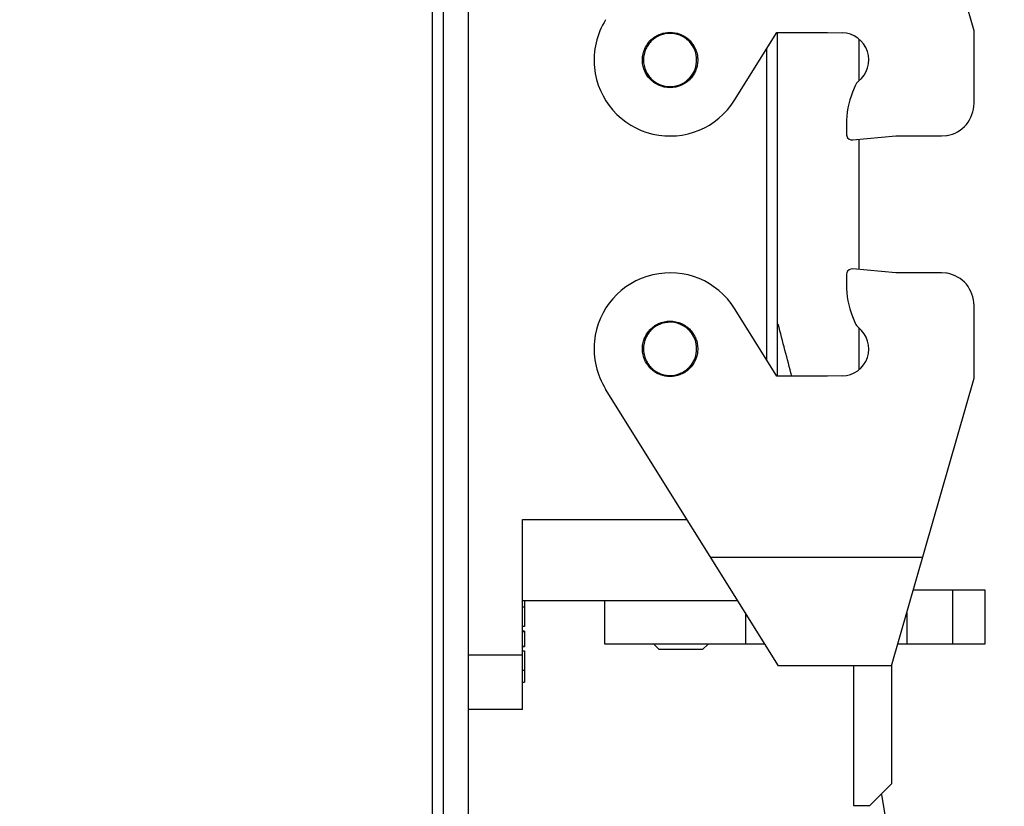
# Model space of a CAD drawing. Header units: millimetres. Extents: x 0 to 594, y 0 to 420.
# Tile 167 of 256: x 409.11 to 418.17, y 229.45 to 236.7. Entities that reach past the tile are written whole.
import ezdxf

# ---------------------------------------------------------------- set-up
doc = ezdxf.new("R2010")
doc.units = ezdxf.units.MM
doc.header["$LTSCALE"] = 32.67
doc.linetypes.add('PHANTOM', pattern=[0.8, 0.45, -0.05, 0.1, -0.05, 0.1, -0.05])
doc.layers.get('0').update_dxf_attribs({"linetype": 'CONTINUOUS'})
doc.layers.add('CRV', color=7, linetype='CONTINUOUS')
doc.layers.add('DRIV_DIM', color=7, linetype='CONTINUOUS')
doc.styles.get("Standard").update_dxf_attribs({"font": 'MS PGothic.ttf', "width": 0.8})
doc.dimstyles.new('DIMSTYLE_1', dxfattribs={"dimtxt": 3.8, "dimasz": 1.8, "dimexe": 0.18, "dimexo": 0.0625, "dimgap": 0.09, "dimtad": 1, "dimdec": 3, "dimlfac": 10, "dimdsep": 46, "dimtxsty": 'STANDARD', "dimblk": 'OPEN', "dimblk1": 'OPEN', "dimblk2": 'OPEN', "dimcen": 0.09, "dimadec": 0, "dimazin": 0, "dimtp": 0.001, "dimtm": 0.001, "dimtfac": 1, "dimtdec": 3, "dimtofl": 0, "dimtmove": 0, "dimatfit": 3, "dimldrblk": 'OPEN', "dimfxl": 1, "dimtolj": 1, "dimarcsym": 0})

# ---------------------------------------------------------------- blocks, each defined once
blk = doc.blocks.new('_OPEN')
at = {"color": 0, "linetype": 'ByBlock'}
for p, q in [((0, 0), (-1, 0.342)), ((-1, -0.342), (0, 0)), ((-1, 0), (0, 0))]:
    blk.add_line(p, q, dxfattribs=at)
blk = doc.blocks.new('*D5')
at = {"layer": 'DRIV_DIM', "color": 2, "linetype": 'Continuous'}
for p, q in [((401.5359, 261.8946), (471.8416, 261.8946)), ((469.8416, 261.8946), (469.8416, 244.8946)), ((469.8416, 227.8946), (469.8416, 244.8946)), ((502.7035, 227.8946), (467.8416, 227.8946))]:
    blk.add_line(p, q, dxfattribs=at)
at = {"layer": 'DRIV_DIM', "color": 2, "linetype": 'Continuous', "xscale": 1.8, "yscale": 1.8, "zscale": 1.8}
for p, rotation in [((469.8416, 261.8946), 90), ((469.8416, 227.8946), 270)]:
    blk.add_blockref('_OPEN', p, dxfattribs=dict(at, rotation=rotation))
at = {"layer": 'DRIV_DIM', "color": 2, "linetype": 'Continuous', "width": 0.8}
blk.add_text('340', height=3.8, rotation=90, dxfattribs=at).set_placement((468.8916, 240.1866))
blk = doc.blocks.new('*D46')
at = {"layer": 'DRIV_DIM', "color": 2, "linetype": 'Continuous'}
for p, q in [((409.0059, 250.2446), (463.7935, 250.2446)), ((461.7935, 250.2446), (461.7935, 239.0696)), ((461.7935, 227.8946), (461.7935, 239.0696)), ((502.7035, 227.8946), (459.7935, 227.8946))]:
    blk.add_line(p, q, dxfattribs=at)
at = {"layer": 'DRIV_DIM', "color": 2, "linetype": 'Continuous', "xscale": 1.8, "yscale": 1.8, "zscale": 1.8}
for p, rotation in [((461.7935, 250.2446), 90), ((461.7935, 227.8946), 270)]:
    blk.add_blockref('_OPEN', p, dxfattribs=dict(at, rotation=rotation))
at = {"layer": 'DRIV_DIM', "color": 2, "linetype": 'Continuous', "width": 0.8}
blk.add_text('223.5', height=3.8, rotation=90, dxfattribs=at).set_placement((460.8435, 230.7997))

msp = doc.modelspace()

# ---------------------------------------------------------------- linework, layer by layer
at = {"color": 7, "linetype": 'Continuous'}
for p, q in [((412.90593, 246.74461), (412.90593, 228.39461)), ((413.00593, 246.69461), (413.00593, 228.49461)), ((413.23593, 246.69461), (413.23593, 228.49461)), ((417.89593, 236.59417), (417.13593, 239.24461)), ((415.68957, 235.95367), (416.07952, 236.57772)), ((416.07952, 236.57772), (416.54647, 236.57772)), ((416.08593, 233.4115), (416.08593, 236.57772)), ((416.54647, 236.57772), (416.6818, 236.57454)), ((416.83388, 236.51641), (416.83388, 236.13135)), ((417.89593, 235.92462), (417.89593, 236.59417)), ((416.80073, 236.08754), (416.77705, 236.02807)), ((416.72032, 235.73218), (416.72032, 235.6357)), ((416.72032, 235.6357), (416.72325, 235.62478)), ((416.77816, 235.58816), (417.17593, 235.62461)), ((417.17593, 235.62461), (417.59593, 235.62461)), ((417.59593, 235.62461), (417.64234, 235.62822)), ((417.64234, 235.62822), (417.64673, 235.62894)), ((416.83388, 235.59326), (416.83388, 234.39596)), ((416.72325, 234.36444), (416.72032, 234.35352)), ((416.72032, 234.35352), (416.72032, 234.25704)), ((417.17593, 234.36461), (416.77816, 234.40106)), ((417.59593, 234.36461), (417.17593, 234.36461)), ((417.64234, 234.361), (417.59593, 234.36461)), ((417.64673, 234.36028), (417.64234, 234.361)), ((417.89593, 233.39504), (417.89593, 234.0646)), ((416.07952, 233.4115), (415.68957, 234.03555)), ((416.77705, 233.96115), (416.80073, 233.90168)), ((416.83388, 233.85787), (416.83388, 233.47281)), ((416.54647, 233.4115), (416.07952, 233.4115)), ((416.6818, 233.41468), (416.54647, 233.4115)), ((417.13593, 230.74461), (417.89593, 233.39504)), ((416.09513, 230.74461), (414.5023, 233.29367)), ((413.73593, 230.34461), (413.73593, 232.09461)), ((417.33665, 231.44461), (417.99593, 231.44461)), ((417.99593, 231.44461), (417.99593, 230.94461)), ((415.7202, 231.34461), (413.73593, 231.34461)), ((413.75593, 231.34461), (413.75593, 231.10695)), ((414.49593, 230.94461), (414.49593, 231.34461)), ((413.73593, 231.28742), (413.75593, 231.28742)), ((413.75593, 231.10695), (413.73593, 231.10695)), ((413.75593, 231.06511), (413.73593, 231.06511)), ((413.75593, 231.06511), (413.75593, 230.92412)), ((413.73593, 231.06211), (413.75593, 231.06211)), ((413.73593, 230.92711), (413.75593, 230.92711)), ((413.73593, 230.9241), (413.75593, 230.9241)), ((413.73593, 230.88227), (413.75593, 230.88227)), ((413.75593, 230.88227), (413.75593, 230.59462)), ((415.97015, 230.94461), (414.49595, 230.94461)), ((414.94593, 230.94461), (414.99593, 230.89461)), ((415.39593, 230.89461), (414.99593, 230.89461)), ((415.39593, 230.89461), (415.44593, 230.94461)), ((417.99593, 230.94461), (417.19328, 230.94461)), ((413.75593, 230.7018), (413.73593, 230.7018)), ((417.13593, 230.74461), (416.09513, 230.74461)), ((416.78593, 230.74461), (416.78593, 229.45961)), ((417.13593, 230.74461), (417.13593, 229.65961)), ((413.73593, 230.59462), (413.75593, 230.59462)), ((413.73593, 230.34461), (413.23593, 230.34461)), ((416.93593, 229.45961), (417.13593, 229.65961)), ((416.78593, 229.45961), (416.93593, 229.45961))]:
    msp.add_line(p, q, dxfattribs=at)
at = {"color": 9, "linetype": 'Continuous'}
for p, q in [((415.98593, 233.56127), (415.98593, 236.42795)), ((413.73593, 232.09461), (415.25155, 232.09461)), ((417.42268, 231.74461), (415.47026, 231.74461)), ((417.69593, 231.44461), (417.69593, 230.94461)), ((415.78957, 231.23361), (415.78957, 230.94461)), ((417.27593, 231.23285), (417.27593, 230.94461)), ((413.73593, 230.84461), (413.23593, 230.84461))]:
    msp.add_line(p, q, dxfattribs=at)
at = {"color": 7, "linetype": 'Continuous'}
for centre, radius, start, end in [((415.10784, 236.32183), 0.71158, 148.318363, 185.41083), ((416.67593, 236.32461), 0.25, 308.46291, 88.655473), ((415.09593, 236.32461), 0.7, 185.729193, 328.000001), ((416.89364, 236.05056), 0.1, 128.46291, 158.292614), ((417.52032, 235.73218), 0.8, 158.292614, 180), ((417.58263, 235.92947), 0.31334, 320.564172, 359.11287), ((417.59598, 235.92457), 0.29995, 279.741012, 319.667053), ((416.77366, 235.64089), 0.05293, 197.729079, 274.870921), ((415.09593, 233.66461), 0.7, 31.999999, 174.270807), ((416.77366, 234.34833), 0.05293, 85.129079, 162.270921), ((417.59598, 234.06465), 0.29995, 40.332947, 80.258988), ((417.52032, 234.25704), 0.8, 180, 201.707386), ((417.58263, 234.05975), 0.31334, 0.88713, 39.435828), ((416.89364, 233.93866), 0.1, 201.707386, 231.53709), ((416.67593, 233.66461), 0.25, 271.344527, 51.53709), ((415.10784, 233.66739), 0.71158, 174.58917, 211.681637)]:
    msp.add_arc(centre, radius, start, end, dxfattribs=at)
for points, knots in [([(414.84093, 236.32458), (414.84094, 236.33874), (414.84362, 236.37101), (414.85735, 236.42007), (414.88316, 236.46869), (414.9292, 236.5231), (415.00119, 236.56811), (415.06595, 236.57961), (415.09593, 236.57961)], [0, 0, 0, 0, 0.04245809, 0.09664905, 0.15167914, 0.20628646, 0.30908433, 0.39903247, 0.39903247, 0.39903247, 0.39903247]), ([(415.34093, 236.32461), (415.34093, 236.35342), (415.32985, 236.41566), (415.27731, 236.4999), (415.19047, 236.55876), (415.10442, 236.57345), (415.04035, 236.56468), (415.00471, 236.5528), (414.97928, 236.54038), (414.95532, 236.5261), (414.92652, 236.50348), (414.89583, 236.46864), (414.86217, 236.41101), (414.85093, 236.35917), (414.85093, 236.32461)], [0, 0, 0, 0, 0.08642076, 0.18518735, 0.28991498, 0.39157674, 0.43894478, 0.48295044, 0.50361115, 0.52375589, 0.56656398, 0.61286032, 0.66216817, 0.76585398, 0.76585398, 0.76585398, 0.76585398]), ([(415.09593, 236.57961), (415.12592, 236.57961), (415.19068, 236.56811), (415.26266, 236.5231), (415.30871, 236.46869), (415.33451, 236.42007), (415.34824, 236.37103), (415.35093, 236.33877), (415.35093, 236.32464)], [0, 0, 0, 0, 0.08994814, 0.19274602, 0.24735334, 0.30238342, 0.35657438, 0.39898082, 0.39898082, 0.39898082, 0.39898082]), ([(415.09593, 236.06961), (415.05996, 236.06961), (415.006, 236.08131), (414.94602, 236.11634), (414.90976, 236.14828), (414.88622, 236.17825), (414.87136, 236.2032), (414.85843, 236.22967), (414.84606, 236.26674), (414.84131, 236.30163), (414.84093, 236.32132), (414.84093, 236.32458)], [0, 0, 0, 0, 0.10791788, 0.1592383, 0.20742428, 0.25197965, 0.27294662, 0.29445063, 0.34025244, 0.38955386, 0.39933778, 0.39933778, 0.39933778, 0.39933778]), ([(414.85093, 236.32461), (414.85093, 236.29005), (414.86217, 236.23821), (414.89583, 236.18058), (414.92652, 236.14574), (414.95532, 236.12312), (414.97928, 236.10884), (415.00471, 236.09642), (415.04035, 236.08454), (415.10442, 236.07577), (415.19047, 236.09046), (415.27731, 236.14932), (415.32985, 236.23356), (415.34093, 236.2958), (415.34093, 236.32461)], [0, 0, 0, 0, 0.10368581, 0.15299366, 0.19929, 0.24209809, 0.26224283, 0.28290354, 0.3269092, 0.37427724, 0.475939, 0.58066663, 0.67943322, 0.76585398, 0.76585398, 0.76585398, 0.76585398]), ([(415.35093, 236.32464), (415.35093, 236.32136), (415.35056, 236.30165), (415.34581, 236.26674), (415.33343, 236.22967), (415.32051, 236.2032), (415.30564, 236.17825), (415.28211, 236.14828), (415.24584, 236.11634), (415.18586, 236.08131), (415.13191, 236.06961), (415.09593, 236.06961)], [0, 0, 0, 0, 0.00983574, 0.05913717, 0.10493898, 0.12644299, 0.14740996, 0.19196532, 0.24015131, 0.29147173, 0.39938961, 0.39938961, 0.39938961, 0.39938961]), ([(414.84093, 233.66458), (414.84093, 233.66786), (414.84131, 233.68757), (414.84606, 233.72248), (414.85843, 233.75955), (414.87136, 233.78602), (414.88622, 233.81097), (414.90976, 233.84093), (414.94602, 233.87288), (415.006, 233.90791), (415.05996, 233.91961), (415.09593, 233.91961)], [0, 0, 0, 0, 0.00983574, 0.05913717, 0.10493898, 0.12644299, 0.14740996, 0.19196532, 0.24015131, 0.29147173, 0.39938961, 0.39938961, 0.39938961, 0.39938961]), ([(415.34093, 233.66461), (415.34093, 233.69342), (415.32985, 233.75566), (415.27731, 233.8399), (415.19047, 233.89876), (415.10442, 233.91345), (415.04035, 233.90468), (415.00471, 233.8928), (414.97928, 233.88038), (414.95532, 233.8661), (414.92652, 233.84348), (414.89583, 233.80864), (414.86217, 233.75101), (414.85093, 233.69917), (414.85093, 233.66461)], [0, 0, 0, 0, 0.08642076, 0.18518735, 0.28991498, 0.39157674, 0.43894478, 0.48295044, 0.50361115, 0.52375589, 0.56656398, 0.61286032, 0.66216817, 0.76585398, 0.76585398, 0.76585398, 0.76585398]), ([(415.09593, 233.91961), (415.13191, 233.91961), (415.18586, 233.90791), (415.24584, 233.87288), (415.28211, 233.84093), (415.30564, 233.81097), (415.32051, 233.78602), (415.33343, 233.75955), (415.34581, 233.72248), (415.35056, 233.68759), (415.35093, 233.6679), (415.35093, 233.66464)], [0, 0, 0, 0, 0.10791788, 0.1592383, 0.20742428, 0.25197965, 0.27294662, 0.29445063, 0.34025244, 0.38955386, 0.39933778, 0.39933778, 0.39933778, 0.39933778]), ([(415.09593, 233.40961), (415.06595, 233.40961), (415.00119, 233.4211), (414.9292, 233.46612), (414.88316, 233.52053), (414.85735, 233.56915), (414.84362, 233.61819), (414.84094, 233.65045), (414.84093, 233.66458)], [0, 0, 0, 0, 0.08994814, 0.19274602, 0.24735334, 0.30238342, 0.35657438, 0.39898082, 0.39898082, 0.39898082, 0.39898082]), ([(414.85093, 233.66461), (414.85093, 233.63005), (414.86217, 233.57821), (414.89583, 233.52058), (414.92652, 233.48574), (414.95532, 233.46312), (414.97928, 233.44884), (415.00471, 233.43642), (415.04035, 233.42454), (415.10442, 233.41577), (415.19047, 233.43046), (415.27731, 233.48932), (415.32985, 233.57356), (415.34093, 233.6358), (415.34093, 233.66461)], [0, 0, 0, 0, 0.10368581, 0.15299366, 0.19929, 0.24209809, 0.26224283, 0.28290354, 0.3269092, 0.37427724, 0.475939, 0.58066663, 0.67943322, 0.76585398, 0.76585398, 0.76585398, 0.76585398]), ([(415.35093, 233.66464), (415.35093, 233.65048), (415.34825, 233.61821), (415.33451, 233.56915), (415.30871, 233.52053), (415.26266, 233.46612), (415.19068, 233.4211), (415.12592, 233.40961), (415.09593, 233.40961)], [0, 0, 0, 0, 0.04245809, 0.09664905, 0.15167914, 0.20628646, 0.30908433, 0.39903247, 0.39903247, 0.39903247, 0.39903247])]:
    msp.add_open_spline(points, degree=3, knots=knots, dxfattribs=at)
at = {"layer": 'CRV', "color": 8, "linetype": 'PHANTOM'}
for centre, radius, start, end in [((388.90593, 261.89461), 108.95281, 350, 240), ((388.90593, 261.89461), 100.95281, 350, 240), ((436.1767, 253.5595), 52.95281, 212.114473, 140.830737), ((364.90593, 220.32539), 52.95281, 102.114473, 10.04379), ((436.1767, 253.5595), 60.95281, 229.8881679, 350), ((364.90593, 220.32539), 52.95281, 14.308803, 14.843612)]:
    msp.add_arc(centre, radius, start, end, dxfattribs=at)

# ---------------------------------------------------------------- dimensions: what is measured, and where the dimension line sits
at = {"layer": 'DRIV_DIM', "color": 2, "linetype": 'Continuous'}
for base, p2, picture, middle in [((469.84163, 261.89461), (401.5359, 261.89461), '*D5', (466.99163, 244.74658)), ((461.79352, 250.24461), (409.00593, 250.24461), '*D46', (458.94352, 238.3997))]:
    dim = msp.add_linear_dim(base=base, p1=(502.70349, 227.89461), p2=p2, angle=90, dimstyle='DIMSTYLE_1', dxfattribs=at)
    dim.commit()
    dim.dimension.update_dxf_attribs({"geometry": picture, "text_midpoint": middle, "dimtype": 160})

doc.saveas('drawing.dxf')
